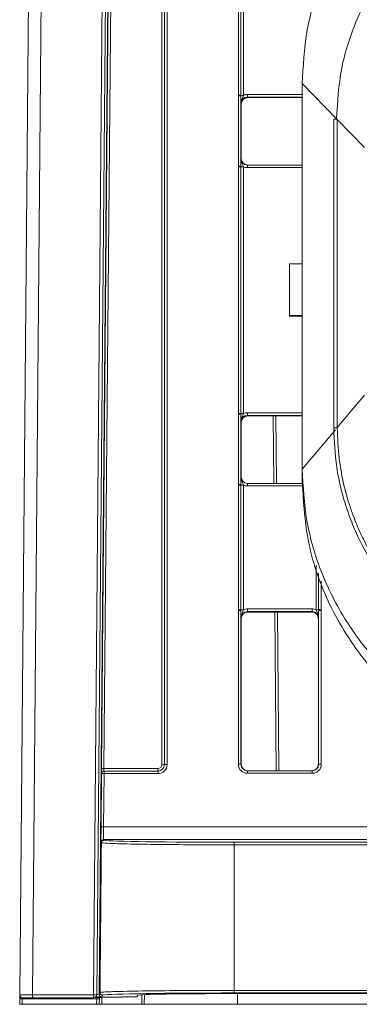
# Model space of a CAD drawing. Header units: millimetres. Extents: x 0 to 2100, y 0 to 1485.
# Tile 1 of 65: x 506 to 533, y 284 to 360. Entities that reach past the tile are written whole.
import ezdxf

# ---------------------------------------------------------------- set-up
doc = ezdxf.new("R2010")
doc.units = ezdxf.units.MM
doc.header["$LTSCALE"] = 5

msp = doc.modelspace()

# ---------------------------------------------------------------- linework, layer by layer
at = {"color": 7, "linetype": 'Continuous', "lineweight": 15}
for p, q in [((506.269, 284.479), (508.197, 505.413)), ((509.197, 505.442), (507.269, 284.479)), ((512.025, 284.479), (513.761, 483.503)), ((514.001, 483.499), (512.265, 284.475)), ((512.631, 302.067), (514.186, 480.277)), ((514.386, 480.277), (512.831, 302.067)), ((517.543, 302.369), (517.543, 479.998)), ((517.743, 480), (517.743, 302.371)), ((517.334, 302.367), (517.334, 479.977)), ((517.534, 479.979), (517.534, 302.369)), ((514.132, 474.549), (512.458, 284.523)), ((523.295, 354.411), (523.295, 364.108)), ((523.495, 364.106), (523.495, 354.409)), ((523.695, 364.104), (523.695, 354.408)), ((528.269, 355.329), (530.942, 352.577)), ((528.269, 325.331), (528.269, 355.329)), ((523.998, 354.275), (523.998, 354.477)), ((523.295, 354.363), (523.295, 354.411)), ((523.295, 348.906), (523.295, 354.363)), ((523.495, 354.409), (523.495, 354.361)), ((523.495, 354.361), (523.495, 348.904)), ((523.519, 353.733), (523.498, 353.775)), ((523.519, 353.733), (523.519, 349.483)), ((523.998, 354.275), (524.019, 354.233)), ((524.019, 354.233), (528.269, 354.233)), ((530.719, 352.55), (530.719, 328.547)), ((530.996, 352.522), (530.996, 352.552)), ((530.996, 352.522), (533.102, 350.354)), ((530.996, 352.522), (530.996, 328.579)), ((523.498, 349.483), (523.519, 349.483)), ((523.295, 348.858), (523.295, 348.906)), ((523.295, 329.663), (523.295, 348.858)), ((523.495, 348.904), (523.495, 348.856)), ((523.495, 348.856), (523.495, 329.661)), ((523.695, 348.854), (523.695, 329.659)), ((523.998, 348.785), (523.998, 348.983)), ((523.998, 348.983), (528.269, 348.983)), ((527.269, 337.3), (527.269, 341.3)), ((527.269, 341.3), (528.269, 341.3)), ((527.269, 337.3), (527.269, 337.248)), ((528.269, 337.3), (527.269, 337.3)), ((528.269, 337.248), (527.269, 337.248)), ((530.996, 328.579), (533.102, 331.088)), ((523.295, 329.615), (523.295, 329.663)), ((523.295, 324.157), (523.295, 329.615)), ((523.495, 329.661), (523.495, 329.613)), ((523.495, 329.613), (523.495, 324.155)), ((523.998, 329.527), (523.998, 329.728)), ((523.998, 329.527), (524.019, 329.485)), ((528.269, 329.485), (524.019, 329.485)), ((526.207, 329.485), (526.253, 324.235)), ((523.519, 328.985), (523.498, 329.027)), ((523.519, 328.985), (523.519, 324.735)), ((530.719, 328.547), (530.719, 328.547)), ((530.996, 328.549), (530.996, 328.579)), ((523.498, 324.735), (523.519, 324.735)), ((528.269, 324.297), (528.269, 325.331)), ((523.295, 324.109), (523.295, 324.157)), ((523.295, 314.413), (523.295, 324.109)), ((523.495, 324.155), (523.495, 324.107)), ((523.495, 324.107), (523.495, 314.411)), ((523.695, 324.106), (523.695, 314.409)), ((523.998, 324.037), (523.998, 324.235)), ((523.998, 324.235), (528.27, 324.235)), ((528.269, 324.253), (528.269, 324.297)), ((528.269, 324.242), (528.269, 324.253)), ((528.269, 324.24), (528.269, 324.242)), ((523.295, 314.365), (523.295, 314.413)), ((523.295, 302.397), (523.295, 314.365)), ((523.495, 314.411), (523.495, 314.363)), ((523.495, 314.363), (523.495, 302.395)), ((523.998, 314.277), (523.998, 314.478)), ((523.998, 314.478), (529.04, 314.478)), ((529.04, 314.277), (523.998, 314.277)), ((523.998, 314.277), (524.019, 314.235)), ((529.019, 314.235), (524.019, 314.235)), ((526.34, 314.235), (526.448, 301.895)), ((529.019, 314.235), (529.04, 314.277)), ((529.04, 314.277), (529.04, 314.478)), ((529.543, 314.363), (529.543, 314.411)), ((529.543, 302.395), (529.543, 314.363)), ((529.743, 314.413), (529.743, 314.365)), ((529.743, 314.365), (529.743, 302.397)), ((523.519, 313.735), (523.498, 313.777)), ((523.519, 313.735), (523.519, 302.395)), ((529.54, 313.777), (529.519, 313.735)), ((529.519, 313.735), (529.519, 302.395)), ((523.495, 302.395), (523.519, 302.395)), ((529.519, 302.395), (529.543, 302.395)), ((512.605, 297.534), (512.641, 301.671)), ((512.641, 301.671), (512.631, 301.671)), ((512.841, 301.671), (512.805, 297.534)), ((512.831, 302.067), (517.034, 302.067)), ((512.831, 301.869), (512.841, 301.869)), ((512.841, 301.869), (517.043, 301.869)), ((512.841, 301.869), (512.841, 301.671)), ((517.043, 301.671), (512.841, 301.671)), ((517.034, 301.869), (517.034, 302.067)), ((517.043, 301.869), (517.043, 301.671)), ((517.534, 302.369), (517.543, 302.369)), ((523.995, 301.697), (523.995, 301.895)), ((523.995, 301.895), (529.043, 301.895)), ((529.043, 301.697), (523.995, 301.697)), ((529.043, 301.697), (529.043, 301.895)), ((512.805, 297.534), (715.733, 297.534)), ((512.63, 296.291), (512.604, 296.344)), ((512.63, 296.291), (512.63, 296.292)), ((512.804, 296.543), (512.83, 296.49)), ((715.734, 296.543), (512.804, 296.543)), ((522.959, 296.332), (552.769, 296.332)), ((522.959, 296.332), (522.959, 296.133)), ((522.959, 296.133), (522.959, 284.821)), ((552.769, 296.133), (522.959, 296.133)), ((522.959, 284.619), (522.959, 284.821)), ((522.959, 284.821), (552.769, 284.821)), ((506.269, 283.737), (506.273, 284.155)), ((506.273, 284.155), (506.275, 284.423)), ((506.473, 284.155), (506.469, 283.737)), ((512.268, 284.155), (506.473, 284.155)), ((507.269, 284.237), (506.509, 284.237)), ((507.269, 284.479), (512.025, 284.479)), ((507.269, 284.479), (507.269, 284.237)), ((512.025, 284.237), (507.269, 284.237)), ((512.025, 284.479), (512.025, 284.237)), ((512.147, 284.271), (512.529, 284.271)), ((512.253, 283.737), (512.268, 284.155)), ((512.277, 284.295), (512.268, 284.155)), ((512.453, 283.737), (512.472, 284.271)), ((512.458, 284.523), (512.528, 284.661)), ((512.528, 284.66), (512.528, 284.661)), ((512.529, 284.271), (512.532, 284.275)), ((512.728, 284.459), (512.658, 284.322)), ((512.68, 284.281), (513.901, 284.302)), ((514.901, 284.305), (514.253, 284.305)), ((515.401, 284.314), (515.465, 284.44)), ((515.969, 283.737), (515.976, 284.487)), ((552.769, 284.619), (522.959, 284.619)), ((522.959, 284.57), (552.769, 284.57)), ((506.469, 283.737), (506.269, 283.737)), ((512.253, 283.737), (506.469, 283.737)), ((512.453, 283.737), (512.253, 283.737)), ((512.653, 283.737), (512.453, 283.737)), ((515.769, 283.737), (512.653, 283.737)), ((515.969, 283.737), (515.769, 283.737)), ((523.219, 283.737), (515.969, 283.737)), ((552.805, 283.737), (523.219, 283.737))]:
    msp.add_line(p, q, dxfattribs=at)
at = {"color": 8, "linetype": 'Continuous', "lineweight": 15}
for p, q in [((523.998, 354.477), (528.269, 354.477)), ((528.269, 354.275), (523.998, 354.275)), ((528.269, 348.785), (523.998, 348.785)), ((523.998, 329.728), (528.269, 329.728)), ((528.269, 329.527), (523.998, 329.527)), ((526.053, 324.235), (526.007, 329.485)), ((528.269, 325.331), (530.846, 328.4)), ((528.29, 324.037), (523.998, 324.037)), ((529.343, 314.409), (529.343, 317.874)), ((529.543, 314.411), (529.543, 317.261)), ((529.743, 316.648), (529.743, 314.413)), ((526.248, 301.895), (526.14, 314.235)), ((506.473, 284.239), (506.473, 284.155)), ((512.672, 284.281), (512.653, 283.737)), ((515.769, 283.737), (515.775, 284.477)), ((523.219, 283.737), (523.219, 284.57))]:
    msp.add_line(p, q, dxfattribs=at)
at = {"color": 7, "linetype": 'Continuous', "lineweight": 15}
for centre, radius, start, end in [((523.344, 348.485), 5.927, 88.54048, 90.47395), ((523.344, 348.515), 5.849, 88.52467, 90.48406), ((523.646, 360.334), 5.927, 268.54048, 270.47395), ((530.916, 345.064), 7.488, 89.3895, 91.5082), ((523.344, 343.057), 5.849, 88.52467, 90.48406), ((523.344, 342.931), 5.927, 88.54048, 90.47395), ((523.646, 354.781), 5.927, 268.54048, 270.47395), ((523.344, 323.736), 5.927, 88.54048, 90.47395), ((523.344, 323.766), 5.849, 88.52467, 90.48406), ((523.646, 335.586), 5.927, 268.54048, 270.47395), ((523.344, 318.309), 5.849, 88.52467, 90.48406), ((523.344, 318.183), 5.927, 88.54048, 90.47395), ((523.646, 330.032), 5.927, 268.54048, 270.47395), ((523.344, 308.486), 5.927, 88.54048, 90.47395), ((523.344, 308.516), 5.849, 88.52467, 90.48406), ((523.646, 320.336), 5.927, 268.54048, 270.47395), ((529.392, 320.336), 5.927, 269.52605, 271.45952), ((529.694, 308.486), 5.927, 89.52605, 91.45952), ((529.694, 308.516), 5.849, 89.51594, 91.47533), ((523.344, 296.548), 5.849, 88.52467, 90.48406), ((529.694, 296.548), 5.849, 89.51594, 91.47533), ((512.731, 296.221), 5.847, 89.01584, 90.97555), ((512.831, 301.669), 0.2, 90.00106, 179.49678), ((512.841, 301.669), 0.2, 90.00106, 179.49678), ((512.74, 295.824), 5.847, 89.01584, 90.97555), ((517.383, 308.216), 5.849, 269.51594, 271.47533), ((517.694, 296.522), 5.849, 89.51594, 91.47533), ((512.704, 291.687), 5.847, 89.01584, 90.97555), ((512.804, 296.343), 0.2, 90.00668, 179.48236), ((506.509, 284.477), 0.24, 179.5, 270), ((506.373, 278.425), 5.731, 89.0002, 90.9998), ((512.025, 277.6), 6.878, 88.00033, 89.99982), ((512.025, 284.477), 0.24, 270, 359.5), ((512.518, 289.882), 5.732, 267.50052, 269.49913), ((512.658, 284.522), 0.2, 179.5092, 269.993)]:
    msp.add_arc(centre, radius, start, end, dxfattribs=at)
at = {"color": 8, "linetype": 'Continuous', "lineweight": 15}
for centre, radius, start, end in [((530.916, 321.061), 7.488, 89.3895, 91.5082), ((506.417, 284.138), 0.145, 106.74856, 173.23798)]:
    msp.add_arc(centre, radius, start, end, dxfattribs=at)
at = {"color": 7, "linetype": 'Continuous', "lineweight": 15}
for centre, major_axis, ratio, start_param, end_param in [((523.998, 353.777), (0.595, -0.368), 0.999915, 2.124401, 2.572762), ((523.998, 353.775), (0.362, -0.345), 0.999832, 2.3335, 3.90422), ((524.023, 353.733), (0.504, 0), 0.991312, 1.570799, 3.132866), ((523.998, 349.483), (0.439, 0.24), 0.999873, 2.641898, 4.212618), ((524.019, 349.483), (0.425, 0.263), 0.999915, 2.588064, 4.158784), ((523.998, 349.485), (0.595, 0.368), 0.999915, 3.710423, 4.158784), ((523.998, 329.027), (0.362, -0.345), 0.999832, 2.3335, 3.90422), ((524.019, 328.985), (0.425, -0.263), 0.999915, 2.124401, 3.695121), ((523.998, 329.028), (0.595, -0.368), 0.999915, 2.124401, 2.572762), ((523.998, 324.735), (0.439, 0.24), 0.999873, 2.641898, 4.212618), ((524.019, 324.735), (0.425, 0.263), 0.999915, 2.588064, 4.158784), ((523.998, 324.737), (0.595, 0.368), 0.999915, 3.710423, 4.158784), ((523.998, 313.777), (0.362, -0.345), 0.999832, 2.3335, 3.90422), ((524.019, 313.735), (0.425, -0.263), 0.999915, 2.124401, 3.695121), ((523.998, 313.778), (0.595, -0.368), 0.999915, 2.124401, 2.572762), ((529.019, 313.735), (0.425, 0.263), 0.999915, 5.729657, 7.300377), ((529.04, 313.778), (0.595, 0.368), 0.999915, 0.56883, 1.017192), ((529.04, 313.777), (0.362, 0.345), 0.999832, 5.520558, 7.091278), ((523.995, 302.397), (0.595, 0.368), 0.999915, 2.588064, 4.158784), ((523.995, 302.395), (0.439, 0.24), 0.999873, 2.641898, 4.212618), ((524.019, 302.395), (0.425, 0.263), 0.999915, 2.588064, 4.158784), ((529.019, 302.395), (0.425, -0.263), 0.999915, 5.265994, 6.836714), ((529.043, 302.397), (0.595, -0.368), 0.999915, 5.265994, 6.836714), ((529.043, 302.395), (0.439, -0.24), 0.999873, 5.21216, 6.78288), ((512.635, 302.071), (0.004, 0.4), 0.00865, 1.579599, 3.141669), ((512.835, 302.069), (0.004, 0.2), 0.017296, 1.579828, 3.141897), ((517.034, 302.369), (0.382, -0.323), 0.999954, 5.415223, 6.985943), ((517.034, 302.367), (0.255, -0.158), 0.999915, 5.265994, 6.836714), ((517.043, 302.371), (0.595, -0.368), 0.999915, 5.265994, 6.836714), ((517.043, 302.369), (0.439, -0.24), 0.999873, 5.21216, 6.78288), ((512.615, 297.544), (0.011, 1.2), 0.00865, 1.579599, 3.124216), ((512.815, 297.542), (0.011, 1), 0.01038, 1.579633, 3.124249), ((514.745, 537.598), (8.284, 941.205), 0.00001, 4.440307, 4.453114), ((522.959, 296.509), (10.19, 0), 0.017455, 3.251747, 4.712389), ((507.269, 284.477), (1, -0.002), 0.002094, 1.570859, 3.141579), ((513.032, 284.275), (0.5, 0), 0.017454, 2.351716, 3.132789), ((522.959, 284.439), (10.292, 0), 0.017455, 1.570796, 3.032483), ((514.253, 284.296), (0.5, 0), 0.017454, 1.570643, 2.351716), ((514.901, 284.314), (0.5, 0), 0.017454, 4.712237, 6.274306), ((522.959, 284.439), (7.494, 0), 0.017455, 1.570796, 3.132713)]:
    msp.add_ellipse(centre, major_axis=major_axis, ratio=ratio, start_param=start_param, end_param=end_param, dxfattribs=at)
at = {"color": 8, "linetype": 'Continuous', "lineweight": 15}
for centre, major_axis, ratio, start_param, end_param in [((511.458, 284.322), (1.2, 0), 0.017455, 5.370513, 6.274381), ((511.458, 284.522), (1, 0.002), 0.02106, 5.650302, 6.274312)]:
    msp.add_ellipse(centre, major_axis=major_axis, ratio=ratio, start_param=start_param, end_param=end_param, dxfattribs=at)
at = {"color": 7, "linetype": 'Continuous', "lineweight": 15}
for points, knots in [([(550.269, 377.329), (548.927, 377.257), (546.163, 377.11), (542.063, 375.886), (538.12, 373.857), (534.603, 370.995), (531.741, 367.478), (529.711, 363.535), (528.487, 359.435), (528.34, 356.671), (528.269, 355.329)], [0, 0, 0, 0, 0.116516, 0.240011, 0.368641, 0.5, 0.631359, 0.759989, 0.883484, 1, 1, 1, 1]), ([(550.564, 372.198), (550.398, 372.196), (549.569, 372.19), (548.078, 372.072), (546.115, 371.722), (544.677, 371.309), (543.271, 370.808), (541.897, 370.217), (540.154, 369.249), (538.519, 368.108), (537.006, 366.808), (535.635, 365.36), (534.416, 363.782), (533.364, 362.088), (532.487, 360.297), (531.802, 358.425), (531.125, 355.868), (531.015, 353.89), (530.942, 352.577)], [0, 0, 0, 0, 0.0161372, 0.0807637, 0.1453907, 0.2100169, 0.2261541, 0.2907815, 0.3554076, 0.4200351, 0.4846612, 0.5492888, 0.6139148, 0.6785424, 0.7431684, 0.8077959, 0.8724221, 1, 1, 1, 1]), ([(523.498, 353.775), (523.498, 353.776), (523.498, 353.796), (523.497, 353.867), (523.496, 353.997), (523.495, 354.178), (523.495, 354.31), (523.495, 354.361)], [0, 0, 0, 0, 0.005551, 0.123014, 0.446974, 0.782817, 1, 1, 1, 1]), ([(523.498, 353.775), (523.498, 353.777), (523.498, 353.809), (523.505, 353.919), (523.556, 354.088), (523.639, 354.256), (523.679, 354.364), (523.695, 354.408)], [0, 0, 0, 0, 0.006601, 0.146171, 0.501239, 0.799231, 1, 1, 1, 1]), ([(523.519, 353.738), (523.527, 353.802), (523.542, 353.931), (523.657, 354.095), (523.822, 354.211), (523.953, 354.226), (524.019, 354.233)], [0, 0, 0, 0, 0.245899, 0.497266, 0.748633, 1, 1, 1, 1]), ([(523.495, 348.904), (523.495, 348.955), (523.495, 349.087), (523.496, 349.265), (523.497, 349.394), (523.498, 349.463), (523.498, 349.482), (523.498, 349.483)], [0, 0, 0, 0, 0.217183, 0.553026, 0.876986, 0.994449, 1, 1, 1, 1]), ([(523.498, 349.483), (523.498, 349.482), (523.498, 349.45), (523.505, 349.34), (523.556, 349.173), (523.639, 349.006), (523.679, 348.898), (523.695, 348.854)], [0, 0, 0, 0, 0.006601, 0.146171, 0.501239, 0.799231, 1, 1, 1, 1]), ([(523.498, 329.027), (523.498, 329.028), (523.498, 329.047), (523.497, 329.118), (523.496, 329.249), (523.495, 329.43), (523.495, 329.561), (523.495, 329.613)], [0, 0, 0, 0, 0.005551, 0.123014, 0.446974, 0.782817, 1, 1, 1, 1]), ([(523.498, 329.027), (523.498, 329.028), (523.498, 329.06), (523.505, 329.171), (523.556, 329.339), (523.639, 329.507), (523.679, 329.616), (523.695, 329.659)], [0, 0, 0, 0, 0.006601, 0.146171, 0.501239, 0.799231, 1, 1, 1, 1]), ([(530.719, 328.547), (530.763, 327.535), (530.842, 325.728), (531.361, 323.409), (531.942, 321.624), (532.773, 319.64), (534.11, 317.333), (535.669, 315.278), (536.8, 314.308), (537.113, 314.04)], [0, 0, 0, 0, 0.185675, 0.331755, 0.435076, 0.530386, 0.726532, 0.924196, 1, 1, 1, 1]), ([(550.567, 309.004), (550.401, 309.006), (549.904, 309.01), (549.076, 309.053), (548.087, 309.154), (547.267, 309.28), (546.453, 309.437), (545.323, 309.701), (544.213, 310.05), (543.285, 310.408), (542.673, 310.663), (541.619, 311.149), (540.457, 311.796), (539.489, 312.437), (538.816, 312.92), (538.162, 313.429), (537.408, 314.079), (536.689, 314.766), (536.005, 315.489), (535.359, 316.245), (534.753, 317.034), (534.186, 317.852), (533.663, 318.698), (533.183, 319.569), (532.748, 320.464), (532.424, 321.227), (532.129, 322.001), (531.758, 323.101), (531.47, 324.228), (531.256, 325.369), (531.062, 326.64), (531.023, 327.761), (530.996, 328.549)], [0, 0, 0, 0, 0.016187, 0.048569, 0.08095, 0.113332, 0.129519, 0.1619, 0.226726, 0.242913, 0.2591, 0.291482, 0.356307, 0.388689, 0.404876, 0.437257, 0.469639, 0.502021, 0.534402, 0.566784, 0.599165, 0.631547, 0.663929, 0.69631, 0.728692, 0.761074, 0.777261, 0.809642, 0.874468, 0.890655, 0.923037, 1, 1, 1, 1]), ([(523.495, 324.155), (523.495, 324.207), (523.495, 324.338), (523.496, 324.517), (523.497, 324.645), (523.498, 324.715), (523.498, 324.734), (523.498, 324.735)], [0, 0, 0, 0, 0.217183, 0.553026, 0.876986, 0.994449, 1, 1, 1, 1]), ([(523.498, 324.735), (523.498, 324.733), (523.498, 324.701), (523.505, 324.592), (523.556, 324.424), (523.639, 324.258), (523.679, 324.149), (523.695, 324.106)], [0, 0, 0, 0, 0.006601, 0.146171, 0.501239, 0.799231, 1, 1, 1, 1]), ([(528.269, 325.331), (528.34, 323.989), (528.487, 321.225), (529.711, 317.125), (531.741, 313.182), (534.603, 309.665), (538.12, 306.803), (542.063, 304.774), (546.163, 303.55), (548.927, 303.403), (550.269, 303.331)], [0, 0, 0, 0, 0.116516, 0.240011, 0.368641, 0.5, 0.631359, 0.759989, 0.883484, 1, 1, 1, 1]), ([(550.269, 302.297), (548.76, 302.388), (545.645, 302.574), (541.065, 304.126), (536.764, 306.682), (533.048, 310.277), (530.284, 314.652), (528.574, 319.442), (528.369, 322.714), (528.269, 324.297)], [0, 0, 0, 0, 0.131017, 0.270531, 0.415795, 0.563268, 0.715883, 0.862537, 1, 1, 1, 1]), ([(523.498, 313.777), (523.498, 313.778), (523.498, 313.797), (523.497, 313.868), (523.496, 313.999), (523.495, 314.18), (523.495, 314.311), (523.495, 314.363)], [0, 0, 0, 0, 0.005551, 0.123014, 0.446974, 0.782817, 1, 1, 1, 1]), ([(523.498, 313.777), (523.498, 313.778), (523.498, 313.81), (523.505, 313.921), (523.556, 314.089), (523.639, 314.257), (523.679, 314.366), (523.695, 314.409)], [0, 0, 0, 0, 0.0066012, 0.1461709, 0.5012392, 0.7992313, 1, 1, 1, 1]), ([(529.343, 314.409), (529.359, 314.366), (529.399, 314.257), (529.482, 314.089), (529.533, 313.921), (529.54, 313.81), (529.54, 313.778), (529.54, 313.777)], [0, 0, 0, 0, 0.200769, 0.498761, 0.853829, 0.993399, 1, 1, 1, 1]), ([(529.543, 314.363), (529.543, 314.311), (529.543, 314.18), (529.542, 313.999), (529.541, 313.868), (529.54, 313.797), (529.54, 313.778), (529.54, 313.777)], [0, 0, 0, 0, 0.217183, 0.553026, 0.876986, 0.994449, 1, 1, 1, 1]), ([(512.83, 296.49), (512.827, 296.49), (512.813, 296.49), (512.777, 296.485), (512.724, 296.464), (512.673, 296.419), (512.638, 296.359), (512.633, 296.314), (512.63, 296.292)], [0, 0, 0, 0, 0.028565, 0.136354, 0.352523, 0.568431, 0.784214, 1, 1, 1, 1]), ([(522.959, 296.133), (522.825, 296.133), (522.157, 296.133), (520.414, 296.137), (517.755, 296.154), (515.062, 296.191), (513.224, 296.239), (512.816, 296.275), (512.63, 296.292)], [0, 0, 0, 0, 0.026443, 0.13251, 0.34663, 0.577193, 0.807783, 1, 1, 1, 1]), ([(512.528, 284.66), (512.544, 284.663), (512.624, 284.674), (513.016, 284.703), (514.256, 284.747), (516.709, 284.789), (519.775, 284.816), (521.956, 284.819), (522.959, 284.821)], [0, 0, 0, 0, 0.026168, 0.131127, 0.342968, 0.573441, 0.803885, 1, 1, 1, 1]), ([(512.728, 284.459), (512.725, 284.459), (512.709, 284.459), (512.672, 284.464), (512.618, 284.487), (512.568, 284.533), (512.534, 284.593), (512.53, 284.638), (512.528, 284.66)], [0, 0, 0, 0, 0.0284388, 0.1459327, 0.359694, 0.5732054, 0.7866007, 1, 1, 1, 1])]:
    msp.add_open_spline(points, degree=3, knots=knots, dxfattribs=at)

doc.saveas('drawing.dxf')
